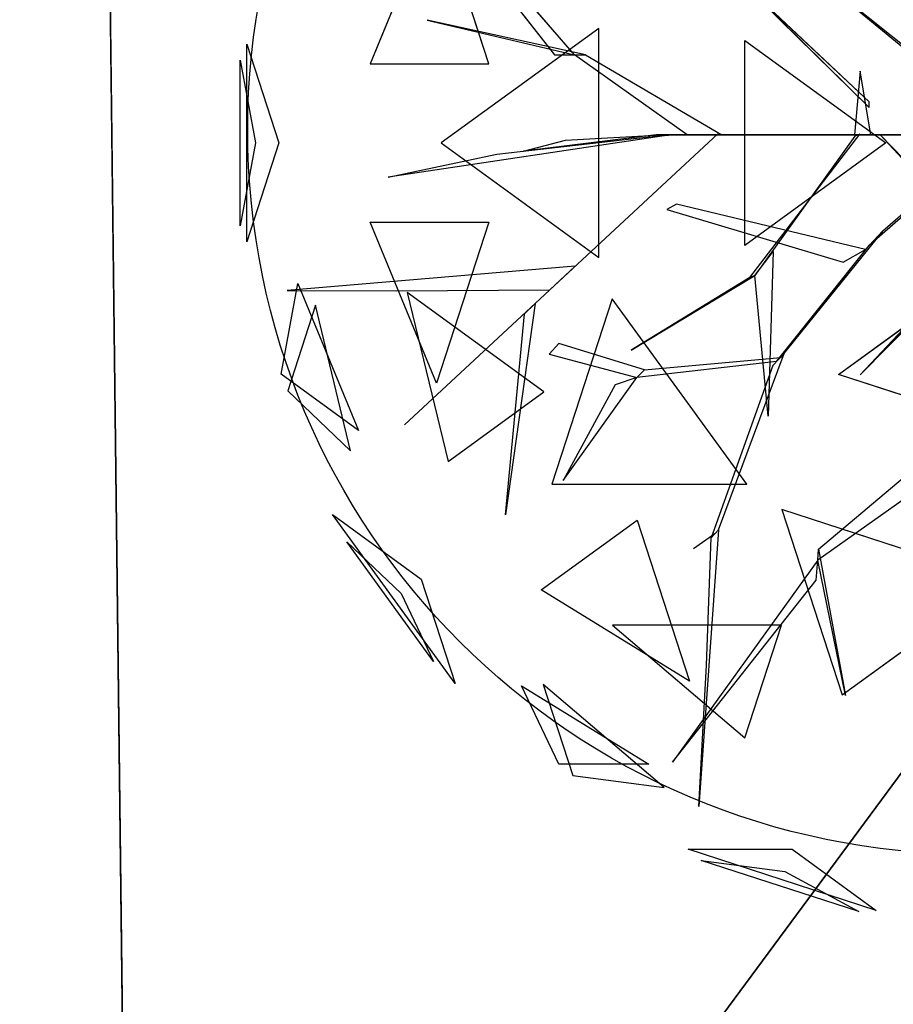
# Model space of a CAD drawing. Extents: x 22936 to 50368, y -4877 to 31080.
# Tile 73 of 256: x 43132 to 43283, y 1760 to 1929. Entities that reach past the tile are written whole.
import ezdxf

# ---------------------------------------------------------------- set-up
doc = ezdxf.new("R2010")
doc.units = 0
doc.layers.get('0').update_dxf_attribs({"linetype": 'CONTINUOUS'})
for name, color, linetype in [('00_TRACE_ARBRE', 3, 'CONTINUOUS'), ('00_TRACE_RDC', 241, 'CONTINUOUS'), ('08_AMENAGEMENTS_EXTERIEURS', 253, 'CONTINUOUS'), ('09_VEGETATION', 134, 'CONTINUOUS')]:
    doc.layers.add(name, color=color, linetype=linetype)

# ---------------------------------------------------------------- blocks, each defined once
blk = doc.blocks.new('TREE_GEOMETRIC_ROUND')
at = {"color": 7}
for p, q in [((-1424.8, 711.3, 4367.3), (-981.2, 146.5, 4126.7)), ((-935.2, 146.5, 4074.4), (-1424.8, 711.3, 4367.3)), ((-1252.3, 495.8, 2829.7), (-1404.9, 125.8, 2902.3)), ((-1132, 125.8, 2577.8), (-1252.3, 495.8, 2829.7)), ((-546.1, 309.6, 5523.2), (-257.3, 25.1, 4895.5)), ((-257.3, 37.7, 5010.6), (-546.1, 309.6, 5523.2)), ((-330.3, 289.4, 3300.2), (15, 12.8, 2772)), ((45.1, -22, 2829.5), (-322, 279.9, 3326.4)), ((-910.1, 146.5, 4105.7), (-1274.1, 226, 4806.6)), ((-1274.1, 226, 4806.6), (-935.2, 146.5, 4074.4)), ((-879.4, 207, 5468.4), (-1242, -56.5, 5178.3)), ((-879.4, -319.9, 5468.4), (-879.4, 207, 5468.4)), ((-1688.9, -284, 4186.4), (-1688.9, 171, 4186.4)), ((-1688.9, 171, 4186.4), (-1615, -56.5, 4561.2)), ((-543.3, -292.3, 5644.3), (-543.3, 179.3, 5644.3)), ((-543.3, 179.3, 5644.3), (-218.8, -56.5, 5736.5)), ((-981.2, 146.5, 4126.7), (-935.2, 146.5, 4074.4)), ((-935.2, 146.5, 4074.4), (-910.1, 146.5, 4105.7)), ((-675.8, -37.7, 3415.3), (-935.2, 146.5, 4074.4)), ((-910.1, 146.5, 4105.7), (-596.3, -37.7, 3415.3)), ((-1704, 134.2, 3733.7), (-1669.1, -56.5, 3459.9)), ((-1704, -247.1, 3733.7), (-1704, 134.2, 3733.7)), ((-1404.9, 125.8, 2902.3), (-1132, 125.8, 2577.8)), ((-278.3, 108.8, 5612.1), (-290.8, -37.7, 4456.2)), ((-253.2, -37.7, 4456.2), (-278.3, 108.8, 5612.1)), ((-257.3, 25.1, 4895.5), (-257.3, 37.7, 5010.6)), ((-719.1, -39, 4325.4), (-1364, -135.5, 4586.9)), ((-605.7, -35.6, 3415.3), (-1326.3, -704.7, 3593.2)), ((-1326.3, -704.7, 3593.2), (-605.7, -35.6, 3357.8)), ((-1113.8, -82.4, 4555.6), (-765, -42.5, 4398.6)), ((-746.9, -37.7, 4335.9), (-1052.4, -75.3, 5099.5)), ((-956.1, -50.2, 4937.4), (-734.4, -37.7, 4383)), ((-765, -42.5, 4398.6), (-719.1, -39, 4325.4)), ((-746.9, -37.7, 4335.9), (-232.2, -37.7, 3839)), ((-734.4, -37.7, 4383), (-746.9, -37.7, 4335.9)), ((-207.1, -37.7, 3886.1), (-734.4, -37.7, 4383)), ((-604.6, -37.7, 3415.3), (-675.8, -37.7, 3415.3)), ((-605.7, -35.6, 3357.8), (-605.7, -35.6, 3415.3)), ((-604.6, -37.7, 3357.8), (-604.6, -37.7, 3415.3)), ((-81.6, -37.7, 2934.1), (-604.6, -37.7, 3357.8)), ((-604.6, -37.7, 3415.3), (-81.6, -37.7, 3007.3)), ((-596.3, -37.7, 3415.3), (-604.6, -37.7, 3415.3)), ((-531.7, -365.8, 4848.5), (-278.5, -36.2, 4456.2)), ((-290.3, -40.6, 4571.3), (-519.9, -361.5, 4906)), ((-290.8, -37.7, 4456.2), (-253.2, -37.7, 4456.2)), ((-244.8, -37.7, 3959.3), (-290.8, -37.7, 4456.2)), ((-278.5, -36.2, 4456.2), (-290.3, -40.6, 4571.3)), ((-253.2, -37.7, 4456.2), (-207.1, -37.7, 3886.1)), ((-207.1, -37.7, 3886.1), (-244.8, -37.7, 3959.3)), ((-140.2, -37.7, 3064.9), (-232.2, -37.7, 3839)), ((-232.2, -37.7, 3839), (-207.1, -37.7, 3886.1)), ((-232.2, -37.7, 4440.5), (378.7, -669.5, 5654)), ((236.4, -544, 5491.8), (-232.2, -37.7, 4513.7)), ((-232.2, -37.7, 4513.7), (-232.2, -37.7, 4440.5)), ((-225.6, -258.5, 2358.4), (31.1, -33, 1966.5)), ((-207.1, -37.7, 3886.1), (-81.6, -37.7, 3007.3)), ((-1669.1, -56.5, 3459.9), (-1704, -247.1, 3733.7)), ((-1615, -56.5, 4561.2), (-1688.9, -284, 4186.4)), ((-1242, -56.5, 5178.3), (-879.4, -319.9, 5468.4)), ((-1052.4, -75.3, 5099.5), (-956.1, -50.2, 4937.4)), ((-218.8, -56.5, 5736.5), (-543.3, -292.3, 5644.3)), ((-1364, -135.5, 4586.9), (-1113.8, -82.4, 4555.6)), ((-3.2, -69.7, 1966.5), (-257, -292.1, 2300.8)), ((-700.7, -197, 3117.4), (-722.5, -209.4, 3117.4)), ((-266.1, -301.8, 2421.1), (-700.7, -197, 3117.4)), ((-722.5, -209.4, 3117.4), (-317.1, -330.7, 2494.4)), ((-1404.9, -238.8, 2902.3), (-1132, -238.8, 2577.8)), ((-1252.3, -608.8, 2829.7), (-1404.9, -238.8, 2902.3)), ((-1132, -238.8, 2577.8), (-1252.3, -608.8, 2829.7)), ((-225.6, -258.5, 2358.4), (-461.5, -550, 2855.3)), ((-257, -292.1, 2300.8), (-225.6, -258.5, 2358.4)), ((-470.1, -559.2, 2829.1), (-257, -292.1, 2300.8)), ((-519.9, -361.5, 4895.5), (-477.9, -305.9, 4848.5)), ((-477.9, -305.9, 4848.5), (-489.9, -684.9, 5361.1)), ((-317.1, -330.7, 2494.4), (-266.1, -301.8, 2421.1)), ((-6.3, -301.3, 5010.6), (-278.3, -590, 5523.2)), ((-278.3, -590, 5523.2), (6.3, -301.3, 4895.5)), ((-933.8, -340.2, 3462.4), (-1596.1, -395.6, 3357.8)), ((-992.1, -394.3, 3488.5), (-933.8, -340.2, 3462.4)), ((-804.4, -533.2, 5246), (-519.9, -361.5, 4906)), ((-519.9, -361.5, 4906), (-531.7, -365.8, 4848.5)), ((-489.9, -684.9, 5361.1), (-519.9, -361.5, 4895.5)), ((-327.8, -588.9, 5644.3), (-3.3, -353.1, 5736.5)), ((-1609.5, -588.7, 3565.9), (-1571.2, -379.7, 3265.8)), ((-1571.2, -379.7, 3265.8), (-1431.8, -717.8, 3199.5)), ((-531.7, -365.8, 4848.5), (-804.4, -533.2, 5246)), ((-1596.1, -395.6, 3357.8), (-1345.6, -396.4, 3431)), ((-1345.6, -396.4, 3431), (-992.1, -394.3, 3488.5)), ((-1005.2, -629.1, 5283), (-1319.9, -400.4, 5031.1)), ((-1319.9, -400.4, 5031.1), (-1225.9, -789.5, 4958.5)), ((-1530.8, -429.9, 4661.7), (-1594.7, -626.6, 4337.8)), ((-1450, -764.5, 4599.3), (-1530.8, -429.9, 4661.7)), ((-1025.8, -425.7, 3546.1), (-1094.1, -911.7, 4205.1)), ((-1050.3, -449.3, 3561.8), (-1025.8, -425.7, 3546.1)), ((-848.5, -415, 2392.4), (-987, -841.2, 2682.5)), ((-538.8, -841.2, 2392.4), (-848.5, -415, 2392.4)), ((-1094.1, -911.7, 4205.1), (-1050.3, -449.3, 3561.8)), ((-970.7, -518.1, 3734), (-993.6, -542.5, 3734)), ((-774.4, -578.1, 3137.7), (-970.7, -518.1, 3734)), ((-993.6, -542.5, 3734), (-791.6, -596.4, 3106.3)), ((-603.6, -946.7, 2786.3), (-453, -540.8, 2771.6)), ((-453, -540.8, 2771.6), (-478.7, -568.3, 2844.8)), ((-470.1, -559.2, 2829.1), (-791.6, -596.4, 3106.3)), ((-774.4, -578.1, 3137.7), (-461.5, -550, 2855.3)), ((-461.5, -550, 2855.3), (-470.1, -559.2, 2829.1)), ((-1431.8, -717.8, 3199.5), (-1609.5, -588.7, 3565.9)), ((-791.6, -596.4, 3106.3), (-774.4, -578.1, 3137.7)), ((-478.7, -568.3, 2844.8), (-620.7, -965, 2843.8)), ((-961.2, -832.7, 3238.8), (-791.6, -596.4, 3106.3)), ((-791.6, -596.4, 3106.3), (-841.4, -612.9, 3179.5)), ((120.7, -734.6, 5644.3), (-327.8, -588.9, 5644.3)), ((-1594.7, -626.6, 4337.8), (-1450, -764.5, 4599.3)), ((-1225.9, -789.5, 4958.5), (-1005.2, -629.1, 5283)), ((-841.4, -612.9, 3179.5), (-961.2, -832.7, 3238.8)), ((-373.5, -991.1, 4105.7), (4, -672.1, 3415.3)), ((-2.2, -751.4, 3415.3), (-375.4, -1016.1, 4074.4)), ((-987, -841.2, 2682.5), (-538.8, -841.2, 2392.4)), ((43.2, -1062.8, 5468.4), (-458, -899.9, 5468.4)), ((-458, -899.9, 5468.4), (-319.5, -1326.2, 5178.3)), ((-1209.6, -1299.5, 3736.8), (-1491.6, -911.3, 3736.8)), ((-1491.6, -911.3, 3736.8), (-1287.6, -1059.6, 3316.1)), ((-1011.6, -1084.4, 4958.5), (-790.9, -924.1, 5283)), ((-790.9, -924.1, 5283), (-670.7, -1294.1, 5031.1)), ((-603.6, -946.7, 2786.3), (-649.3, -1582.9, 2960.6)), ((-620.7, -965, 2843.8), (-603.6, -946.7, 2786.3)), ((-612.1, -955.8, 2796.8), (-661.3, -990, 2796.8)), ((-631.6, -1257.7, 2843.8), (-620.7, -965, 2843.8)), ((-1259, -1249, 4189.8), (-1458.9, -973.9, 4189.8)), ((-1458.9, -973.9, 4189.8), (-1333.8, -1093.2, 4415.9)), ((-375.4, -1016.1, 4074.4), (-373.5, -991.1, 4105.7)), ((-373.5, -991.1, 4105.7), (-311.5, -1327.5, 4806.6)), ((-375.4, -1016.1, 4074.4), (-709.6, -1481.1, 4367.3)), ((-379, -1062, 4126.7), (-375.4, -1016.1, 4074.4)), ((-311.5, -1327.5, 4806.6), (-375.4, -1016.1, 4074.4)), ((-1287.6, -1059.6, 3316.1), (-1209.6, -1299.5, 3736.8)), ((-709.6, -1481.1, 4367.3), (-379, -1062, 4126.7)), ((-319.5, -1326.2, 5178.3), (43.2, -1062.8, 5468.4)), ((-670.7, -1294.1, 5031.1), (-1011.6, -1084.4, 4958.5)), ((-1333.8, -1093.2, 4415.9), (-1259, -1249, 4189.8)), ((-458.8, -1165.3, 2577.8), (-847.9, -1165.3, 2829.7)), ((-847.9, -1165.3, 2829.7), (-543.2, -1424.8, 2902.3)), ((-543.2, -1424.8, 2902.3), (-458.8, -1165.3, 2577.8)), ((-649.3, -1582.9, 2960.6), (-631.6, -1257.7, 2843.8)), ((-1057.1, -1305.2, 4599.3), (-763.9, -1485.5, 4661.7)), ((-970.7, -1485.5, 4337.8), (-1057.1, -1305.2, 4599.3)), ((-728.6, -1539.4, 3265.8), (-1007, -1302.4, 3199.5)), ((-1007, -1302.4, 3199.5), (-939.1, -1511.3, 3565.9)), ((-763.9, -1485.5, 4661.7), (-970.7, -1485.5, 4337.8)), ((-939.1, -1511.3, 3565.9), (-728.6, -1539.4, 3265.8)), ((-241.2, -1821.6, 4186.4), (-673.9, -1681, 4186.4)), ((-673.9, -1681, 4186.4), (-434.7, -1681, 4561.2)), ((-434.7, -1681, 4561.2), (-241.2, -1821.6, 4186.4)), ((-280.9, -1824.6, 3733.7), (-643.6, -1706.8, 3733.7)), ((-643.6, -1706.8, 3733.7), (-451.4, -1732.4, 3459.9)), ((-451.4, -1732.4, 3459.9), (-280.9, -1824.6, 3733.7))]:
    blk.add_line(p, q, dxfattribs=at)
mesh = blk.add_polyface(dxfattribs=at)
corners = [(-1424.8, 711.3, 4367.3), (-981.2, 146.5, 4126.7), (-935.2, 146.5, 4074.4)]
mesh.append_faces([[corners[k] for k in face] for face in [(0, 1, 2)]], dxfattribs={"color": 7})
mesh = blk.add_polyface(dxfattribs=at)
corners = [(-1252.3, 495.8, 2829.7), (-1404.9, 125.8, 2902.3), (-1132, 125.8, 2577.8)]
mesh.append_faces([[corners[k] for k in face] for face in [(0, 1, 2)]], dxfattribs={"color": 7})
mesh = blk.add_polyface(dxfattribs=at)
corners = [(-546.1, 309.6, 5523.2), (-257.3, 25.1, 4895.5), (-257.3, 37.7, 5010.6)]
mesh.append_faces([[corners[k] for k in face] for face in [(0, 1, 2)]], dxfattribs={"color": 7})
mesh = blk.add_polyface(dxfattribs=at)
corners = [(-1274.1, 226, 4806.6), (-935.2, 146.5, 4074.4), (-910.1, 146.5, 4105.7)]
mesh.append_faces([[corners[k] for k in face] for face in [(0, 1, 2)]], dxfattribs={"color": 7})
mesh = blk.add_polyface(dxfattribs=at)
corners = [(-879.4, 207, 5468.4), (-1242, -56.5, 5178.3), (-879.4, -319.9, 5468.4)]
mesh.append_faces([[corners[k] for k in face] for face in [(0, 1, 2)]], dxfattribs={"color": 7})
mesh = blk.add_polyface(dxfattribs=at)
corners = [(-1688.9, 171, 4186.4), (-1615, -56.5, 4561.2), (-1688.9, -284, 4186.4)]
mesh.append_faces([[corners[k] for k in face] for face in [(0, 1, 2)]], dxfattribs={"color": 7})
mesh = blk.add_polyface(dxfattribs=at)
corners = [(-218.8, -56.5, 5736.5), (-543.3, -292.3, 5644.3), (-543.3, 179.3, 5644.3)]
mesh.append_faces([[corners[k] for k in face] for face in [(0, 1, 2)]], dxfattribs={"color": 7})
mesh = blk.add_polyface(dxfattribs=at)
corners = [(-1704, 134.2, 3733.7), (-1669.1, -56.5, 3459.9), (-1704, -247.1, 3733.7)]
mesh.append_faces([[corners[k] for k in face] for face in [(0, 1, 2)]], dxfattribs={"color": 7})
mesh = blk.add_polyface(dxfattribs=at)
corners = [(-278.3, 108.8, 5612.1), (-290.8, -37.7, 4456.2), (-253.2, -37.7, 4456.2)]
mesh.append_faces([[corners[k] for k in face] for face in [(0, 1, 2)]], dxfattribs={"color": 7})
mesh = blk.add_polyface(dxfattribs=at)
corners = [(-1326.3, -704.7, 3593.2), (-605.7, -35.6, 3357.8), (-605.7, -35.6, 3415.3)]
mesh.append_faces([[corners[k] for k in face] for face in [(0, 1, 2)]], dxfattribs={"color": 7})
mesh = blk.add_polyface(dxfattribs=at)
corners = [(-207.1, -37.7, 3886.1), (-746.9, -37.7, 4335.9), (-232.2, -37.7, 3839), (-734.4, -37.7, 4383)]
mesh.append_faces([[corners[k] for k in face] for face in [(0, 1, 2), (1, 0, 3)]], dxfattribs={"vtx0": -1, "color": 7})
mesh = blk.add_polyface(dxfattribs=at)
corners = [(-604.6, -37.7, 3357.8), (-81.6, -37.7, 3007.3), (-81.6, -37.7, 2934.1), (-604.6, -37.7, 3415.3)]
mesh.append_faces([[corners[k] for k in face] for face in [(0, 1, 2), (1, 0, 3)]], dxfattribs={"vtx0": -1, "color": 7})
mesh = blk.add_polyface(dxfattribs=at)
corners = [(-244.8, -37.7, 3959.3), (-253.2, -37.7, 4456.2), (-207.1, -37.7, 3886.1), (-290.8, -37.7, 4456.2)]
mesh.append_faces([[corners[k] for k in face] for face in [(0, 1, 2), (1, 0, 3)]], dxfattribs={"vtx0": -1, "color": 7})
mesh = blk.add_polyface(dxfattribs=at)
corners = [(-140.2, -37.7, 3064.9), (-207.1, -37.7, 3886.1), (-81.6, -37.7, 3007.3), (-232.2, -37.7, 3839)]
mesh.append_faces([[corners[k] for k in face] for face in [(0, 1, 2), (1, 0, 3)]], dxfattribs={"vtx0": -1, "color": 7})
mesh = blk.add_polyface(dxfattribs=at)
corners = [(-1132, -238.8, 2577.8), (-1252.3, -608.8, 2829.7), (-1404.9, -238.8, 2902.3)]
mesh.append_faces([[corners[k] for k in face] for face in [(0, 1, 2)]], dxfattribs={"color": 7})
mesh = blk.add_polyface(dxfattribs=at)
corners = [(-489.9, -684.9, 5361.1), (-519.9, -361.5, 4895.5), (-477.9, -305.9, 4848.5)]
mesh.append_faces([[corners[k] for k in face] for face in [(0, 1, 2)]], dxfattribs={"color": 7})
mesh = blk.add_polyface(dxfattribs=at)
corners = [(-6.3, -301.3, 5010.6), (-278.3, -590, 5523.2), (6.3, -301.3, 4895.5)]
mesh.append_faces([[corners[k] for k in face] for face in [(0, 1, 2)]], dxfattribs={"color": 7})
mesh = blk.add_polyface(dxfattribs=at)
corners = [(-804.4, -533.2, 5246), (-519.9, -361.5, 4906), (-531.7, -365.8, 4848.5)]
mesh.append_faces([[corners[k] for k in face] for face in [(0, 1, 2)]], dxfattribs={"color": 7})
mesh = blk.add_polyface(dxfattribs=at)
corners = [(120.7, -734.6, 5644.3), (-327.8, -588.9, 5644.3), (-3.3, -353.1, 5736.5)]
mesh.append_faces([[corners[k] for k in face] for face in [(0, 1, 2)]], dxfattribs={"color": 7})
mesh = blk.add_polyface(dxfattribs=at)
corners = [(-1571.2, -379.7, 3265.8), (-1431.8, -717.8, 3199.5), (-1609.5, -588.7, 3565.9)]
mesh.append_faces([[corners[k] for k in face] for face in [(0, 1, 2)]], dxfattribs={"color": 7})
mesh = blk.add_polyface(dxfattribs=at)
corners = [(-1319.9, -400.4, 5031.1), (-1225.9, -789.5, 4958.5), (-1005.2, -629.1, 5283)]
mesh.append_faces([[corners[k] for k in face] for face in [(0, 1, 2)]], dxfattribs={"color": 7})
mesh = blk.add_polyface(dxfattribs=at)
corners = [(-1530.8, -429.9, 4661.7), (-1594.7, -626.6, 4337.8), (-1450, -764.5, 4599.3)]
mesh.append_faces([[corners[k] for k in face] for face in [(0, 1, 2)]], dxfattribs={"color": 7})
mesh = blk.add_polyface(dxfattribs=at)
corners = [(-1094.1, -911.7, 4205.1), (-1050.3, -449.3, 3561.8), (-1025.8, -425.7, 3546.1)]
mesh.append_faces([[corners[k] for k in face] for face in [(0, 1, 2)]], dxfattribs={"color": 7})
mesh = blk.add_polyface(dxfattribs=at)
corners = [(-538.8, -841.2, 2392.4), (-848.5, -415, 2392.4), (-987, -841.2, 2682.5)]
mesh.append_faces([[corners[k] for k in face] for face in [(0, 1, 2)]], dxfattribs={"color": 7})
mesh = blk.add_polyface(dxfattribs=at)
corners = [(-791.6, -596.4, 3106.3), (-841.4, -612.9, 3179.5), (-961.2, -832.7, 3238.8)]
mesh.append_faces([[corners[k] for k in face] for face in [(0, 1, 2)]], dxfattribs={"color": 7})
mesh = blk.add_polyface(dxfattribs=at)
corners = [(43.2, -1062.8, 5468.4), (-458, -899.9, 5468.4), (-319.5, -1326.2, 5178.3)]
mesh.append_faces([[corners[k] for k in face] for face in [(0, 1, 2)]], dxfattribs={"color": 7})
mesh = blk.add_polyface(dxfattribs=at)
corners = [(-1491.6, -911.3, 3736.8), (-1287.6, -1059.6, 3316.1), (-1209.6, -1299.5, 3736.8)]
mesh.append_faces([[corners[k] for k in face] for face in [(0, 1, 2)]], dxfattribs={"color": 7})
mesh = blk.add_polyface(dxfattribs=at)
corners = [(-670.7, -1294.1, 5031.1), (-1011.6, -1084.4, 4958.5), (-790.9, -924.1, 5283)]
mesh.append_faces([[corners[k] for k in face] for face in [(0, 1, 2)]], dxfattribs={"color": 7})
mesh = blk.add_polyface(dxfattribs=at)
corners = [(-1458.9, -973.9, 4189.8), (-1333.8, -1093.2, 4415.9), (-1259, -1249, 4189.8)]
mesh.append_faces([[corners[k] for k in face] for face in [(0, 1, 2)]], dxfattribs={"color": 7})
mesh = blk.add_polyface(dxfattribs=at)
corners = [(-373.5, -991.1, 4105.7), (-311.5, -1327.5, 4806.6), (-375.4, -1016.1, 4074.4)]
mesh.append_faces([[corners[k] for k in face] for face in [(0, 1, 2)]], dxfattribs={"color": 7})
mesh = blk.add_polyface(dxfattribs=at)
corners = [(-709.6, -1481.1, 4367.3), (-379, -1062, 4126.7), (-375.4, -1016.1, 4074.4)]
mesh.append_faces([[corners[k] for k in face] for face in [(0, 1, 2)]], dxfattribs={"color": 7})
mesh = blk.add_polyface(dxfattribs=at)
corners = [(-543.2, -1424.8, 2902.3), (-458.8, -1165.3, 2577.8), (-847.9, -1165.3, 2829.7)]
mesh.append_faces([[corners[k] for k in face] for face in [(0, 1, 2)]], dxfattribs={"color": 7})
mesh = blk.add_polyface(dxfattribs=at)
corners = [(-763.9, -1485.5, 4661.7), (-970.7, -1485.5, 4337.8), (-1057.1, -1305.2, 4599.3)]
mesh.append_faces([[corners[k] for k in face] for face in [(0, 1, 2)]], dxfattribs={"color": 7})
mesh = blk.add_polyface(dxfattribs=at)
corners = [(-939.1, -1511.3, 3565.9), (-728.6, -1539.4, 3265.8), (-1007, -1302.4, 3199.5)]
mesh.append_faces([[corners[k] for k in face] for face in [(0, 1, 2)]], dxfattribs={"color": 7})
mesh = blk.add_polyface(dxfattribs=at)
corners = [(-434.7, -1681, 4561.2), (-241.2, -1821.6, 4186.4), (-673.9, -1681, 4186.4)]
mesh.append_faces([[corners[k] for k in face] for face in [(0, 1, 2)]], dxfattribs={"color": 7})
mesh = blk.add_polyface(dxfattribs=at)
corners = [(-643.6, -1706.8, 3733.7), (-451.4, -1732.4, 3459.9), (-280.9, -1824.6, 3733.7)]
mesh.append_faces([[corners[k] for k in face] for face in [(0, 1, 2)]], dxfattribs={"color": 7})
blk = doc.blocks.new('ARBRE_SIMPLE')
blk.add_circle((0, 0), 250)
blk = doc.blocks.new('GROUPER_1')
at = {"layer": '00_TRACE_ARBRE', "xscale": 0.5, "yscale": 0.5, "zscale": 0.5, "rotation": 10.53798942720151}
blk.add_blockref('ARBRE_SIMPLE', (1682.61, 2521.73), dxfattribs=at)
blk = doc.blocks.new('GROUPER_2')
at = {"layer": '00_TRACE_RDC', "color": 54}
blk.add_line((13617.26, 8121.31), (13658.26, 4680.7), dxfattribs=at)
at = {"layer": '00_TRACE_RDC'}
blk.add_blockref('GROUPER_1', (12098.99, 4265.72), dxfattribs=at)
blk = doc.blocks.new('GROUPER_100')
at = {"layer": '08_AMENAGEMENTS_EXTERIEURS'}
blk.add_line((0, 1328), (15.82, 0), dxfattribs=at)
mesh = blk.add_polyface(dxfattribs=at)
corners = [(997.25, 1328), (15.82, 0), (0, 1328), (957.25, 75), (997.25, 75), (957.25, 0)]
mesh.append_faces([[corners[k] for k in face] for face in [(0, 1, 2), (3, 0, 4)]], dxfattribs={"vtx0": -1})
mesh.append_faces([[corners[k] for k in face] for face in [(1, 0, 3)]], dxfattribs={"vtx0": -1, "vtx1": -1, "vtx2": -1})
mesh.append_faces([[corners[k] for k in face] for face in [(5, 1, 3)]], dxfattribs={"vtx1": -1})

msp = doc.modelspace()

# ---------------------------------------------------------------- block references
at = {"layer": '00_TRACE_RDC'}
msp.add_blockref('GROUPER_2', (29515.15, -4876.93), dxfattribs=at)
at = {"layer": '08_AMENAGEMENTS_EXTERIEURS', "color": 54}
msp.add_blockref('GROUPER_100', (43135.95, 1619.93), dxfattribs=at)
at = {"layer": '09_VEGETATION', "xscale": 0.075, "yscale": 0.075, "zscale": 0.075}
msp.add_blockref('TREE_GEOMETRIC_ROUND', (43298.25, 1912.45), dxfattribs=at)

doc.saveas('drawing.dxf')
